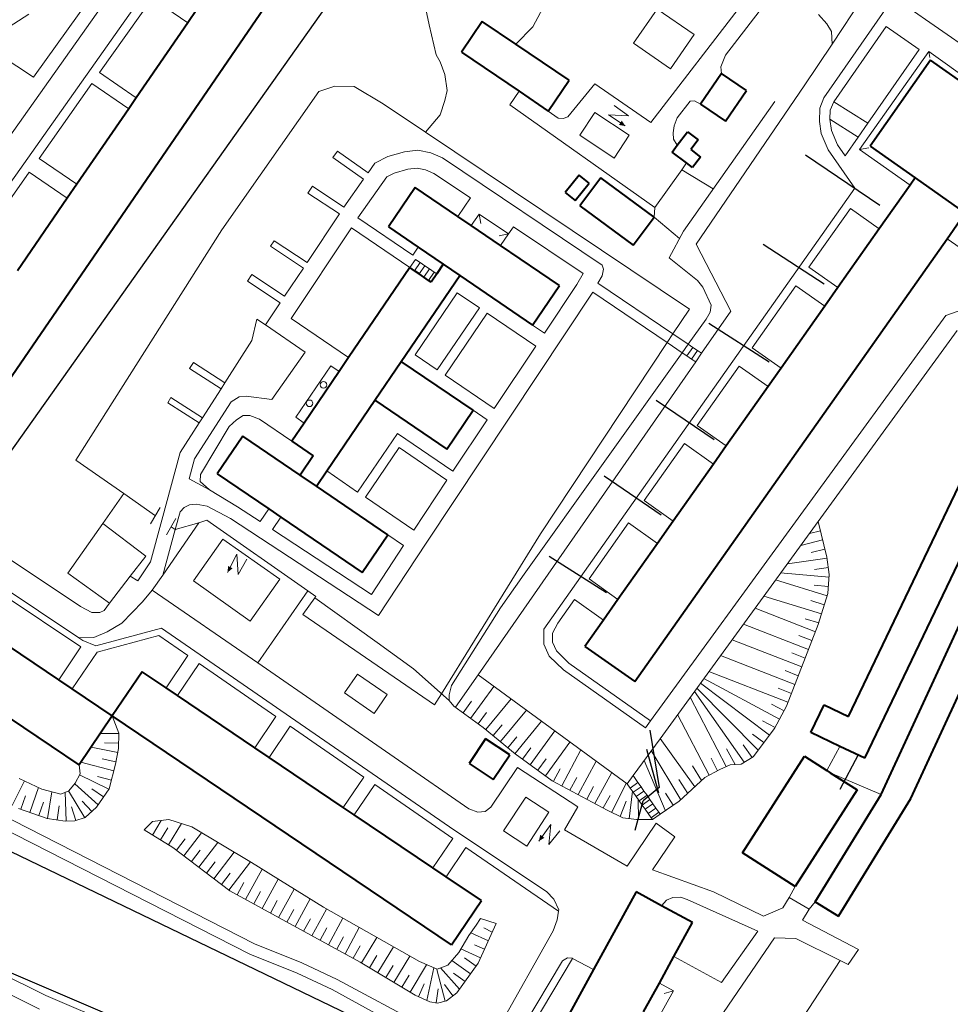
# Model space of a CAD drawing. Extents: x 13 to 4138, y -4831 to -1000.
# Tile 11 of 203: x 1193 to 1390, y -3550 to -3341. Entities that reach past the tile are written whole.
import ezdxf

# ---------------------------------------------------------------- set-up
doc = ezdxf.new("R2010")
doc.units = 0
doc.header["$MEASUREMENT"] = 0
for name, color, linetype in [('11', 7, 'CONTINUOUS'), ('16', 7, 'CONTINUOUS'), ('24', 7, 'CONTINUOUS'), ('25', 7, 'CONTINUOUS'), ('37', 7, 'CONTINUOUS'), ('40', 7, 'CONTINUOUS'), ('6', 7, 'CONTINUOUS'), ('7', 7, 'CONTINUOUS'), ('ЛЕСТНИЦЫ', 6, 'CONTINUOUS'), ('ПЕШЕХОДНЫЕ_ДОРОЖКИ', 3, 'CONTINUOUS'), ('ТРОПЫ', 32, 'CONTINUOUS'), ('ТРОТУАРЫ', 7, 'CONTINUOUS')]:
    doc.layers.add(name, color=color, linetype=linetype)

msp = doc.modelspace()

# ---------------------------------------------------------------- linework, layer by layer
at = {"layer": '11', "color": 253, "linetype": 'Continuous', "lineweight": 0}
for p, q in [((1224.48, -3314.17), (1196.22, -3353.62)), ((1196.22, -3353.62), (1189.18, -3348.97)), ((1256.63, -3356.72), (1260.03, -3355.55)), ((1260.03, -3355.55), (1264.08, -3355.66)), ((1264.08, -3355.66), (1270.25, -3359.27)), ((1236.07, -3385.97), (1256.63, -3356.72)), ((1270.25, -3359.27), (1279.22, -3365.29)), ((1279.22, -3365.29), (1335.07, -3402.73)), ((1332.95, -3387.81), (1327.57, -3383.27)), ((1205.2, -3434.7), (1236.07, -3385.97)), ((1335.07, -3402.73), (1331.58, -3408)), ((1331.58, -3408), (1330.38, -3409.81)), ((1330.38, -3409.81), (1303.57, -3450.31)), ((1215.31, -3441.77), (1205.2, -3434.7)), ((1210.88, -3448.09), (1215.31, -3441.77)), ((1222.03, -3446.47), (1215.31, -3441.77)), ((1223.04, -3444.74), (1221.02, -3448.19)), ((1203.49, -3458.64), (1210.88, -3448.09)), ((1210.88, -3448.09), (1220, -3454.99)), ((1226.37, -3447.07), (1224.35, -3450.52)), ((1231.23, -3447.94), (1226.23, -3449.4)), ((1232.92, -3447.37), (1231.23, -3447.94)), ((1254.32, -3462.34), (1232.92, -3447.37)), ((1226.23, -3449.4), (1225.36, -3448.8)), ((1303.57, -3450.31), (1282.59, -3484.13)), ((1220, -3454.99), (1216.7, -3459.27)), ((1212.33, -3464.97), (1203.49, -3458.64)), ((1216.7, -3459.27), (1212.33, -3464.97)), ((1256.01, -3463.53), (1254.32, -3462.34)), ((1253.25, -3467.36), (1255.78, -3463.86)), ((1255.78, -3463.86), (1256.01, -3463.53)), ((1281.13, -3486.49), (1253.25, -3467.36)), ((1282.59, -3484.13), (1281.13, -3486.49)), ((1364.15, -3500.4), (1366.89, -3495.26)), ((1364.15, -3500.4), (1364.86, -3500.85)), ((1364.86, -3500.85), (1375.65, -3505.45)), ((1356.17, -3527.22), (1357.43, -3524.94)), ((1360.4, -3529.7), (1356.17, -3527.22)), ((1361.67, -3528.14), (1360.4, -3529.7))]:
    msp.add_line(p, q, dxfattribs=at)
for p in [(1226.23, -3449.4), (1364.15, -3500.4)]:
    msp.add_point(p, dxfattribs=at)
at = {"layer": '16', "color": 253, "linetype": 'Continuous', "lineweight": 0}
for p, q in [((1319.16, -3359.63), (1322.15, -3361.86)), ((1311.85, -3365.95), (1315.02, -3361.14)), ((1315.02, -3361.14), (1322.33, -3365.96)), ((1322.15, -3361.86), (1317.9, -3361.63)), ((1317.9, -3361.63), (1321.48, -3363.98)), ((1319.16, -3370.77), (1311.85, -3365.95)), ((1322.33, -3365.96), (1319.16, -3370.77)), ((1230.08, -3460.24), (1236.32, -3451.41)), ((1236.32, -3451.41), (1248.35, -3459.91)), ((1239.25, -3454.62), (1237.32, -3458.44)), ((1239.51, -3458.86), (1239.25, -3454.62)), ((1241.38, -3455.64), (1239.51, -3458.86)), ((1242.11, -3468.75), (1230.08, -3460.24)), ((1248.35, -3459.91), (1242.11, -3468.75)), ((1323.14, -3501.45), (1321.89, -3503.18)), ((1324.17, -3502.92), (1323.14, -3501.45)), ((1321.89, -3503.18), (1322.52, -3504.08)), ((1324.17, -3502.92), (1322.52, -3504.08)), ((1322.52, -3504.08), (1323.16, -3504.98)), ((1324.81, -3503.82), (1323.16, -3504.98)), ((1324.81, -3503.82), (1324.17, -3502.92)), ((1325.44, -3504.71), (1324.81, -3503.82)), ((1295.72, -3513.16), (1300.43, -3506)), ((1300.43, -3506), (1305.31, -3509.21)), ((1323.16, -3504.98), (1323.79, -3505.88)), ((1325.44, -3504.71), (1323.79, -3505.88)), ((1323.79, -3505.88), (1324.42, -3506.78)), ((1326.08, -3505.61), (1324.42, -3506.78)), ((1326.71, -3506.51), (1325.06, -3507.68)), ((1326.08, -3505.61), (1325.44, -3504.71)), ((1326.71, -3506.51), (1326.08, -3505.61)), ((1327.34, -3507.41), (1326.71, -3506.51)), ((1324.42, -3506.78), (1325.06, -3507.68)), ((1325.06, -3507.68), (1325.69, -3508.58)), ((1327.34, -3507.41), (1325.69, -3508.58)), ((1325.69, -3508.58), (1326.32, -3509.47)), ((1327.98, -3508.31), (1326.32, -3509.47)), ((1327.98, -3508.31), (1327.34, -3507.41)), ((1328.61, -3509.21), (1327.98, -3508.31)), ((1305.31, -3509.21), (1300.61, -3516.37)), ((1326.32, -3509.47), (1326.96, -3510.37)), ((1328.61, -3509.21), (1326.96, -3510.37)), ((1326.96, -3510.37), (1327.23, -3510.76)), ((1327.23, -3510.76), (1328.88, -3509.59)), ((1328.61, -3509.21), (1328.88, -3509.59)), ((1305.71, -3511.83), (1303.2, -3515.3)), ((1305.29, -3516.06), (1305.71, -3511.83)), ((1300.61, -3516.37), (1295.72, -3513.16)), ((1307.65, -3513.17), (1305.29, -3516.06))]:
    msp.add_line(p, q, dxfattribs=at)
for points in [[(1321.48, -3363.98), (1320.75, -3362.86), (1320.14, -3363.76)], [(1237.32, -3458.44), (1238.35, -3457.59), (1237.39, -3457.08)], [(1303.2, -3515.3), (1304.35, -3514.62), (1303.49, -3513.96)]]:
    msp.add_solid(points, dxfattribs=at)
at = {"layer": '24', "color": 253, "linetype": 'Continuous', "lineweight": 0}
for p, q in [((1247.33, -3296.75), (1186.58, -3382.71)), ((1227.67, -3314.6), (1189.65, -3368.36)), ((1365.24, -3346.65), (1378.88, -3326.14)), ((1380.66, -3333.36), (1363.49, -3358.03)), ((1221.33, -3336.97), (1210.22, -3352.69)), ((1221.33, -3336.97), (1228.86, -3342.14)), ((1346.57, -3337.68), (1326.86, -3363.26)), ((1323.19, -3346.47), (1328.2, -3339.24)), ((1328.2, -3339.24), (1336.03, -3344.66)), ((1349.82, -3339.78), (1342.69, -3349.03)), ((1407.79, -3357.32), (1380.63, -3338.42)), ((1376.72, -3342.91), (1365.61, -3358.87)), ((1383.71, -3347.78), (1376.72, -3342.91)), ((1336.03, -3344.66), (1331.02, -3351.89)), ((1331.02, -3351.89), (1323.19, -3346.47)), ((1359.36, -3355.48), (1365.24, -3346.65)), ((1372.83, -3363.41), (1383.71, -3347.78)), ((1342.15, -3350.39), (1342.69, -3349.03)), ((1341.73, -3351.46), (1342.15, -3350.39)), ((1341.86, -3352.87), (1341.73, -3351.46)), ((1210.22, -3352.69), (1217.98, -3358.01)), ((1208.6, -3354.99), (1197.4, -3370.83)), ((1208.6, -3354.99), (1216.38, -3360.33)), ((1315.06, -3355.09), (1309.29, -3362.08)), ((1326.86, -3363.26), (1315.06, -3355.09)), ((1336.48, -3388.97), (1359.36, -3355.48)), ((1297.05, -3359.52), (1299, -3356.65)), ((1363.49, -3358.03), (1362.66, -3360.22)), ((1297.05, -3359.52), (1327.74, -3381.25)), ((1335.23, -3358.71), (1332.47, -3362.28)), ((1335.23, -3358.71), (1336.16, -3358.66)), ((1336.16, -3358.66), (1337.41, -3359.37)), ((1362.66, -3360.22), (1362.57, -3363.07)), ((1364.87, -3360.66), (1364.81, -3362.52)), ((1365.61, -3358.87), (1364.87, -3360.66)), ((1372.83, -3363.41), (1365.61, -3358.87)), ((1307.28, -3362.31), (1305.15, -3360.82)), ((1308.36, -3362.39), (1307.28, -3362.31)), ((1309.29, -3362.08), (1308.36, -3362.39)), ((1331.81, -3363.95), (1332.47, -3362.28)), ((1370.77, -3366.37), (1364.81, -3362.52)), ((1364.81, -3362.52), (1365.1, -3364.94)), ((1331.61, -3365.44), (1331.81, -3363.95)), ((1362.57, -3363.07), (1362.93, -3365.54)), ((1370.77, -3366.37), (1372.83, -3363.41)), ((1331.68, -3366.79), (1331.61, -3365.44)), ((1332.47, -3368.07), (1331.68, -3366.79)), ((1362.93, -3365.54), (1364.4, -3369.03)), ((1365.1, -3364.94), (1366.37, -3367.95)), ((1368.02, -3370.32), (1370.77, -3366.37)), ((1364.4, -3369.03), (1370.05, -3377.12)), ((1366.37, -3367.95), (1368.02, -3370.32)), ((1197.4, -3370.83), (1205.41, -3376.32)), ((1259.59, -3370.63), (1260.54, -3369.29)), ((1259.59, -3370.63), (1266.09, -3375.22)), ((1260.54, -3369.29), (1267.04, -3373.87)), ((1268.46, -3371.86), (1271.21, -3370.46)), ((1271.21, -3370.46), (1274.74, -3369.45)), ((1274.74, -3369.45), (1277.54, -3369.11)), ((1277.54, -3369.11), (1280.29, -3369.64)), ((1280.29, -3369.64), (1282.8, -3370.75)), ((1282.8, -3370.75), (1316.58, -3393.41)), ((1267.04, -3373.87), (1268.46, -3371.86)), ((1272.59, -3373.95), (1275.48, -3373.12)), ((1275.48, -3373.12), (1277.41, -3372.89)), ((1277.41, -3372.89), (1279.17, -3373.23)), ((1279.17, -3373.23), (1280.99, -3374.03)), ((1333.42, -3373.24), (1334.43, -3371.81)), ((1195.33, -3373.76), (1188.21, -3383.84)), ((1195.33, -3373.76), (1203.38, -3379.28)), ((1261.9, -3381.15), (1266.09, -3375.22)), ((1264.89, -3383.41), (1270.98, -3374.77)), ((1270.98, -3374.77), (1272.59, -3373.95)), ((1280.99, -3374.03), (1288.7, -3379.2)), ((1327.74, -3381.25), (1333.42, -3373.24)), ((1254.32, -3378.18), (1255.28, -3376.74)), ((1255.28, -3376.74), (1261.9, -3381.15)), ((1370.05, -3377.12), (1304.23, -3470.44)), ((1254.32, -3378.18), (1260.96, -3382.6)), ((1288.7, -3379.2), (1286.03, -3383.13)), ((1360.34, -3393.88), (1369.12, -3381.43)), ((1369.12, -3381.43), (1375.24, -3385.74)), ((1254.12, -3392.87), (1260.96, -3382.6)), ((1264.89, -3383.41), (1276.52, -3391.32)), ((1250.73, -3404.71), (1263.5, -3385.52)), ((1263.5, -3385.52), (1275.88, -3393.95)), ((1297.8, -3385.31), (1296.76, -3386.84)), ((1297.8, -3385.31), (1312.55, -3395.21)), ((1246.41, -3389.42), (1247.19, -3388.26)), ((1246.41, -3389.42), (1253.35, -3394.04)), ((1247.19, -3388.26), (1254.12, -3392.87)), ((1276.52, -3391.32), (1277.66, -3389.64)), ((1343.81, -3403.14), (1336.48, -3388.97)), ((1404.8, -3398.57), (1389.6, -3387.84)), ((1249.38, -3400), (1253.35, -3394.04)), ((1316.58, -3393.41), (1316.9, -3394.31)), ((1360.34, -3393.88), (1366.46, -3398.19)), ((1242.44, -3395.39), (1241.49, -3396.83)), ((1249.38, -3400), (1242.44, -3395.39)), ((1312.55, -3395.21), (1311.22, -3397.5)), ((1316.61, -3395.66), (1315.7, -3397.23)), ((1316.9, -3394.31), (1316.61, -3395.66)), ((1241.49, -3396.83), (1248.42, -3401.44)), ((1311.22, -3397.5), (1304.37, -3407.81)), ((1315.7, -3397.23), (1331.58, -3408)), ((1348.33, -3410.9), (1357.58, -3397.79)), ((1357.58, -3397.79), (1363.7, -3402.11)), ((1285.92, -3399.29), (1277, -3412.4)), ((1314.62, -3399.12), (1279.36, -3452.26)), ((1290.59, -3402.47), (1285.92, -3399.29)), ((1314.62, -3399.12), (1330.38, -3409.81)), ((1389.3, -3404.07), (1404.8, -3398.57)), ((1245.33, -3406.08), (1248.42, -3401.44)), ((1290.59, -3402.47), (1281.67, -3415.58)), ((1292.28, -3403.62), (1283.36, -3416.73)), ((1302.53, -3410.59), (1292.28, -3403.62)), ((1326.84, -3489.86), (1389.3, -3404.07)), ((1337.59, -3412.09), (1343.81, -3403.14)), ((1242.46, -3409.38), (1243.53, -3404.83)), ((1243.53, -3404.83), (1245.33, -3406.08)), ((1245.33, -3406.08), (1253.7, -3411.87)), ((1250.73, -3404.71), (1262.91, -3413)), ((1304.37, -3407.81), (1301.87, -3406.11)), ((1331.58, -3408), (1334.77, -3410.17)), ((1362.28, -3447.69), (1391.7, -3407.28)), ((1236.73, -3418.32), (1242.46, -3409.38)), ((1302.53, -3410.59), (1293.76, -3423.8)), ((1330.38, -3409.81), (1333.55, -3411.97)), ((1253.7, -3411.87), (1246.65, -3421.86)), ((1281.67, -3415.58), (1277, -3412.4)), ((1348.33, -3410.9), (1354.45, -3415.21)), ((1230.07, -3414.06), (1229.25, -3415.33)), ((1230.07, -3414.06), (1236.73, -3418.32)), ((1290.31, -3480.13), (1336.39, -3413.87)), ((1336.72, -3427.36), (1345.58, -3414.8)), ((1345.58, -3414.8), (1351.7, -3419.12)), ((1229.25, -3415.33), (1235.92, -3419.6)), ((1293.76, -3423.8), (1283.36, -3416.73)), ((1235.92, -3419.6), (1236.73, -3418.32)), ((1231.99, -3425.73), (1235.92, -3419.6)), ((1241.21, -3421.14), (1239.78, -3421.32)), ((1246.65, -3421.86), (1241.21, -3421.14)), ((1225.32, -3421.46), (1224.63, -3422.55)), ((1224.63, -3422.55), (1231.29, -3426.82)), ((1225.32, -3421.46), (1231.99, -3425.73)), ((1230.33, -3434.4), (1238.03, -3422.37)), ((1239.78, -3421.32), (1238.03, -3422.37)), ((1240.61, -3425.28), (1239.16, -3426.14)), ((1241.99, -3425.28), (1240.61, -3425.28)), ((1244.05, -3426.04), (1241.99, -3425.28)), ((1292.22, -3426.14), (1289.3, -3424.15)), ((1227.3, -3433.05), (1231.29, -3426.82)), ((1231.29, -3426.82), (1231.99, -3425.73)), ((1239.16, -3426.14), (1237.64, -3427.59)), ((1244.05, -3426.04), (1250.88, -3430.69)), ((1292.22, -3426.14), (1284.98, -3437.04)), ((1336.72, -3427.36), (1342.84, -3431.68)), ((1237.64, -3427.59), (1231.56, -3437.72)), ((1273.26, -3429.06), (1264.83, -3441.44)), ((1284.98, -3437.04), (1273.26, -3429.06)), ((1325.5, -3443.26), (1334.01, -3431.2)), ((1334.01, -3431.2), (1340.13, -3435.52)), ((1223.38, -3447.41), (1227.3, -3433.05)), ((1273.62, -3432.05), (1266.48, -3442.56)), ((1283.73, -3438.93), (1273.62, -3432.05)), ((1229.17, -3438.66), (1230.33, -3434.4)), ((1231.56, -3437.72), (1231.47, -3439.23)), ((1264.83, -3441.44), (1258.29, -3436.99)), ((1233.51, -3440.97), (1229.17, -3438.66)), ((1233.51, -3440.97), (1231.47, -3439.23)), ((1283.73, -3438.93), (1276.7, -3449.52)), ((1206.17, -3465.68), (1169.59, -3441.24)), ((1239.43, -3444.57), (1233.51, -3440.97)), ((1230.66, -3443.98), (1229.26, -3444.12)), ((1232.98, -3444.41), (1230.66, -3443.98)), ((1276.7, -3449.52), (1266.48, -3442.56)), ((1325.5, -3443.26), (1331.63, -3447.58)), ((1205.8, -3472.29), (1166.4, -3445.98)), ((1226.23, -3449.4), (1227.27, -3445.61)), ((1228.1, -3444.7), (1227.27, -3445.61)), ((1229.26, -3444.12), (1228.1, -3444.7)), ((1237.95, -3447.06), (1232.98, -3444.41)), ((1244.22, -3447.71), (1239.43, -3444.57)), ((1244.22, -3447.71), (1246.04, -3445.03)), ((1220.97, -3456.22), (1223.38, -3447.41)), ((1231.23, -3447.94), (1223.6, -3459)), ((1269.27, -3467.6), (1237.95, -3447.06)), ((1246.81, -3449.4), (1248.6, -3446.77)), ((1313.81, -3459.84), (1322.17, -3447.99)), ((1322.17, -3447.99), (1328.3, -3452.3)), ((1328.83, -3493.64), (1362.28, -3447.69)), ((1223.6, -3459), (1226.23, -3449.4)), ((1267.74, -3463.13), (1246.81, -3449.4)), ((1279.36, -3452.26), (1269.27, -3467.6)), ((1274.55, -3452.78), (1271.22, -3450.51)), ((1274.55, -3452.78), (1267.74, -3463.13)), ((1218.29, -3460.24), (1220.97, -3456.22)), ((1216.7, -3459.27), (1218.29, -3460.24)), ((1223.6, -3459), (1221.37, -3462.24)), ((1313.81, -3459.84), (1319.93, -3464.16)), ((1219.27, -3464.66), (1221.37, -3462.24)), ((1243.68, -3477.62), (1221.37, -3462.24)), ((1254.32, -3462.34), (1243.68, -3477.62)), ((1206.25, -3474.22), (1189.78, -3463.22)), ((1214.91, -3469.17), (1219.27, -3464.66)), ((1307.19, -3469.22), (1310.73, -3464.21)), ((1310.73, -3464.21), (1316.86, -3468.53)), ((1208.54, -3466.95), (1206.17, -3465.68)), ((1210.27, -3466.95), (1208.54, -3466.95)), ((1211.17, -3466.48), (1210.27, -3466.95)), ((1212.33, -3464.97), (1211.17, -3466.48)), ((1209.01, -3472.19), (1211.8, -3471.02)), ((1223.35, -3470.26), (1209.45, -3473.96)), ((1211.8, -3471.02), (1214.91, -3469.17)), ((1285.22, -3512.91), (1223.35, -3470.26)), ((1304.23, -3470.44), (1304.23, -3473.64)), ((1307.19, -3469.22), (1306.07, -3471.32)), ((1205.8, -3472.29), (1209.01, -3472.19)), ((1206.66, -3472.86), (1205.8, -3472.29)), ((1209.45, -3473.96), (1206.66, -3472.86)), ((1222.74, -3471.83), (1209.67, -3475.31)), ((1228.88, -3476.06), (1222.74, -3471.83)), ((1306.07, -3471.32), (1306.07, -3473.24)), ((1206.25, -3474.22), (1201.57, -3481.16)), ((1209.67, -3475.31), (1204.42, -3483.08)), ((1304.23, -3473.64), (1305.37, -3476.16)), ((1306.07, -3473.24), (1306.9, -3475.08)), ((1306.9, -3475.08), (1309.56, -3477.65)), ((1228.88, -3476.06), (1224.28, -3482.89)), ((1305.37, -3476.16), (1308.38, -3479.07)), ((1231.26, -3477.7), (1226.67, -3484.51)), ((1247.54, -3488.92), (1231.26, -3477.7)), ((1288.4, -3508.46), (1243.68, -3477.62)), ((1308.38, -3479.07), (1325.76, -3491.34)), ((1309.56, -3477.65), (1326.84, -3489.86)), ((1262.04, -3483.94), (1264.8, -3479.95)), ((1264.8, -3479.95), (1271.07, -3484.3)), ((1321.89, -3503.18), (1290.31, -3480.13)), ((1268.31, -3488.28), (1262.04, -3483.94)), ((1271.07, -3484.3), (1268.31, -3488.28)), ((1247.54, -3488.92), (1243.06, -3495.56)), ((1325.76, -3491.34), (1326.84, -3489.86)), ((1250.58, -3491.02), (1246.12, -3497.62)), ((1266.14, -3501.75), (1250.58, -3491.02)), ((1328.83, -3493.64), (1323.14, -3501.45)), ((1298.67, -3499.71), (1293.01, -3508.13)), ((1311.44, -3508.08), (1298.67, -3499.71)), ((1266.14, -3501.75), (1261.79, -3508.19)), ((1268.44, -3503.33), (1264.11, -3509.75)), ((1284.97, -3514.73), (1268.44, -3503.33)), ((1182.48, -3506.18), (1242.98, -3537.05)), ((1181.39, -3508.32), (1241.98, -3539.25)), ((1290.27, -3509.19), (1288.4, -3508.46)), ((1293.01, -3508.13), (1291.84, -3509.05)), ((1311.44, -3508.08), (1308.62, -3512.94)), ((1291.84, -3509.05), (1290.27, -3509.19)), ((1328.01, -3511.5), (1321.9, -3520.64)), ((1331.98, -3514.4), (1328.01, -3511.5)), ((1284.97, -3514.73), (1280.76, -3520.98)), ((1285.22, -3512.91), (1304.82, -3526)), ((1321.9, -3520.64), (1308.62, -3512.94)), ((1327.26, -3521.39), (1331.98, -3514.4)), ((1287.75, -3516.65), (1283.56, -3522.87)), ((1307.34, -3530.16), (1287.75, -3516.65)), ((1340.12, -3526.01), (1327.26, -3521.39)), ((1153.94, -3525.64), (1198.8, -3547.96)), ((1304.82, -3526), (1306.36, -3527.62)), ((1330.21, -3527.81), (1331.52, -3527.27)), ((1331.52, -3527.27), (1333.14, -3527.19)), ((1333.14, -3527.19), (1334.61, -3527.67)), ((1350.75, -3531.17), (1340.12, -3526.01)), ((1356.17, -3527.22), (1354.8, -3529.45)), ((1306.36, -3527.62), (1307.39, -3529.84)), ((1329.17, -3528.99), (1330.21, -3527.81)), ((1334.61, -3527.67), (1349.55, -3534.34)), ((1354.8, -3529.45), (1350.75, -3531.17)), ((1307.34, -3530.16), (1307.05, -3531.98)), ((1307.39, -3529.84), (1307.34, -3530.16)), ((1360.4, -3529.7), (1358.96, -3532.01)), ((1307.05, -3531.98), (1306.19, -3534.29)), ((1358.96, -3532.01), (1370.86, -3538.22)), ((1306.19, -3534.29), (1293.69, -3556.52)), ((1349.55, -3534.34), (1341.83, -3545.24)), ((1242.98, -3537.05), (1253.01, -3541.05)), ((1353.09, -3535.81), (1338.49, -3557.04)), ((1357.61, -3535.91), (1353.09, -3535.81)), ((1366.95, -3540.56), (1357.61, -3535.91)), ((1241.98, -3539.25), (1252.05, -3543.27)), ((1341.83, -3545.24), (1331.77, -3539.75)), ((1370.86, -3538.22), (1368.65, -3541.4)), ((1253.01, -3541.05), (1260.53, -3544.56)), ((1298.64, -3556.57), (1308.19, -3540.65)), ((1300.07, -3557.27), (1310.34, -3540.15)), ((1308.19, -3540.65), (1309.27, -3540.03)), ((1309.27, -3540.03), (1310.27, -3540.11)), ((1310.27, -3540.11), (1310.34, -3540.15)), ((1310.34, -3540.15), (1314.77, -3542.49)), ((1368.65, -3541.4), (1366.95, -3540.56)), ((1252.05, -3543.27), (1259.45, -3546.71)), ((1183.97, -3544.14), (1197.46, -3550.85)), ((1260.53, -3544.56), (1288.43, -3559.56)), ((1198.8, -3547.96), (1235.52, -3563.63)), ((1259.45, -3546.71), (1289.33, -3563.05))]:
    msp.add_line(p, q, dxfattribs=at)
at = {"layer": '25', "color": 253, "linetype": 'Continuous', "lineweight": 0}
for p, q in [((1334.77, -3410.17), (1333.55, -3411.97)), ((1335.76, -3410.84), (1334.77, -3410.17)), ((1334.54, -3412.64), (1333.55, -3411.97)), ((1335.76, -3410.84), (1334.54, -3412.64)), ((1335.53, -3413.31), (1334.54, -3412.64)), ((1336.75, -3411.52), (1335.53, -3413.31)), ((1336.75, -3411.52), (1335.76, -3410.84)), ((1336.39, -3413.87), (1337.59, -3412.09)), ((1337.59, -3412.09), (1336.75, -3411.52)), ((1336.39, -3413.87), (1335.53, -3413.31))]:
    msp.add_line(p, q, dxfattribs=at)
at = {"layer": '37', "color": 253, "linetype": 'Continuous', "lineweight": 0}
for p, q in [((1195.23, -3340.3), (1188.84, -3344.38)), ((1333.8, -3386.23), (1353.12, -3358.82)), ((1330.79, -3391.85), (1333.8, -3386.23)), ((1336.76, -3396.71), (1330.79, -3391.85)), ((1337.87, -3398.11), (1336.76, -3396.71)), ((1339.64, -3401.87), (1337.87, -3398.11)), ((1339.42, -3403.41), (1339.64, -3401.87)), ((1338.61, -3404.89), (1339.42, -3403.41)), ((1334.77, -3410.17), (1338.61, -3404.89)), ((1300.06, -3458.83), (1333.55, -3411.97)), ((1362.28, -3447.69), (1364.16, -3455.21)), ((1360.45, -3450.22), (1362.77, -3449.63)), ((1358.61, -3452.74), (1363.25, -3451.57)), ((1360.83, -3454.24), (1363.74, -3453.51)), ((1355.79, -3456.61), (1364.2, -3455.46)), ((1364.16, -3455.21), (1364.67, -3458.9)), ((1354.37, -3458.57), (1364.62, -3459.43)), ((1361.5, -3457.85), (1364.47, -3457.44)), ((1295.05, -3465.97), (1300.06, -3458.83)), ((1353.3, -3460.04), (1364.19, -3463.39)), ((1364.67, -3458.9), (1364.33, -3462.93)), ((1361.47, -3461.17), (1364.46, -3461.42)), ((1268.99, -3473.25), (1255.78, -3463.86)), ((1350.81, -3463.46), (1363.01, -3467.22)), ((1360.73, -3464.42), (1363.6, -3465.3)), ((1364.33, -3462.93), (1362.32, -3469.47)), ((1284.72, -3482.4), (1295.05, -3465.97)), ((1348.94, -3466.03), (1361.72, -3471)), ((1359.56, -3468.24), (1362.42, -3469.13)), ((1346.5, -3469.37), (1360.27, -3474.73)), ((1362.32, -3469.47), (1355.6, -3486.75)), ((1344.07, -3472.72), (1358.82, -3478.45)), ((1358.2, -3471.78), (1361, -3472.86)), ((1276.67, -3478.85), (1268.99, -3473.25)), ((1341.63, -3476.06), (1357.37, -3482.18)), ((1356.75, -3475.5), (1359.55, -3476.59)), ((1284.21, -3485.57), (1276.67, -3478.85)), ((1339.19, -3479.41), (1355.92, -3485.91)), ((1355.3, -3479.23), (1358.1, -3480.32)), ((1290.31, -3480.13), (1285.52, -3486.98)), ((1338.12, -3480.89), (1354.13, -3489.48)), ((1284.21, -3484.39), (1284.72, -3482.4)), ((1293.67, -3482.58), (1288.75, -3489.33)), ((1336.13, -3483.62), (1346.64, -3498.63)), ((1336.64, -3482.92), (1349.62, -3496.06)), ((1337.39, -3481.88), (1352.02, -3492.86)), ((1353.85, -3482.96), (1356.65, -3484.05)), ((1284.21, -3485.57), (1284.21, -3484.39)), ((1285.21, -3486.75), (1284.21, -3485.57)), ((1288.9, -3485.73), (1287.14, -3488.15)), ((1297.3, -3485.23), (1291.96, -3491.72)), ((1335.21, -3484.88), (1342.84, -3499.55)), ((1291.43, -3491.28), (1285.21, -3486.75)), ((1300.54, -3487.6), (1295.05, -3494.26)), ((1352.43, -3486.3), (1355.08, -3487.72)), ((1355.6, -3486.75), (1353.08, -3491.45)), ((1212.9, -3488.8), (1214.26, -3492.47)), ((1292.13, -3488.09), (1290.37, -3490.51)), ((1332.54, -3488.55), (1339.26, -3501.35)), ((1350.54, -3489.83), (1353.19, -3491.24)), ((1298.15, -3496.82), (1291.43, -3491.28)), ((1295.41, -3490.68), (1293.5, -3492.99)), ((1303.78, -3489.96), (1298.13, -3496.81)), ((1306.55, -3491.99), (1301.38, -3499.15)), ((1353.08, -3491.45), (1348.54, -3497.49)), ((1210.38, -3492.53), (1214.26, -3492.55)), ((1214.26, -3492.47), (1214.24, -3495.68)), ((1298.5, -3493.22), (1296.59, -3495.54)), ((1328.86, -3493.6), (1336.17, -3503.84)), ((1348.42, -3492.66), (1350.82, -3494.46)), ((1208.44, -3495.41), (1214.07, -3496.53)), ((1211.25, -3494.54), (1214.25, -3494.55)), ((1214.24, -3495.68), (1213.57, -3499.03)), ((1301.51, -3495.55), (1299.75, -3497.98)), ((1309.78, -3494.34), (1304.62, -3501.49)), ((1312.07, -3496.01), (1308.02, -3503.58)), ((1342.92, -3495.76), (1344.75, -3499.09)), ((1346.42, -3494.94), (1348.36, -3497.6)), ((1210.74, -3497.91), (1213.68, -3498.5)), ((1306.04, -3502.53), (1298.15, -3496.82)), ((1304.75, -3497.89), (1303, -3500.32)), ((1326.99, -3496.17), (1333.25, -3506.57)), ((1339.64, -3497.76), (1341.03, -3500.41)), ((1348.54, -3497.49), (1346.02, -3499)), ((1206.08, -3501.06), (1205.88, -3499.2)), ((1206.26, -3498.64), (1213.21, -3500.44)), ((1213.57, -3499.03), (1212.23, -3504.23)), ((1307.67, -3499.99), (1306.26, -3502.64)), ((1315.33, -3498.4), (1311.54, -3505.47)), ((1325.47, -3498.26), (1329.92, -3508.77)), ((1335.74, -3499.36), (1337.63, -3502.47)), ((1341.49, -3500.18), (1338.3, -3501.85)), ((1343.67, -3499.17), (1341.49, -3500.18)), ((1346.02, -3499), (1343.67, -3499.17)), ((1193.21, -3502.09), (1197.98, -3504.3)), ((1205.05, -3503.02), (1206.08, -3501.06)), ((1205.97, -3501.28), (1212.18, -3504.3)), ((1209.8, -3501.62), (1212.71, -3502.38)), ((1311.2, -3501.88), (1309.78, -3504.53)), ((1318.6, -3500.78), (1315.07, -3507.36)), ((1332.79, -3502.24), (1334.71, -3505.21)), ((1338.3, -3501.85), (1332.92, -3506.89)), ((1194.3, -3502.59), (1191.74, -3507.74)), ((1197.29, -3503.98), (1195.44, -3509.23)), ((1197.98, -3504.3), (1201.98, -3505.4)), ((1203.69, -3504.64), (1205.05, -3503.02)), ((1204.97, -3503.18), (1209.93, -3507.61)), ((1208.58, -3504.26), (1211.05, -3505.95)), ((1212.23, -3504.23), (1209.57, -3508.13)), ((1317.63, -3508.73), (1306.04, -3502.53)), ((1314.72, -3503.77), (1313.31, -3506.41)), ((1321.7, -3503.04), (1318.61, -3509.22)), ((1194.55, -3505.74), (1193.55, -3508.57)), ((1200.1, -3504.88), (1199.22, -3510.53)), ((1201.98, -3505.4), (1203.69, -3504.64)), ((1202.92, -3504.98), (1203.17, -3511.1)), ((1203.64, -3504.69), (1207.08, -3510.37)), ((1318.25, -3505.66), (1316.83, -3508.3)), ((1323, -3504.76), (1322.32, -3510.57)), ((1324.21, -3506.48), (1324.3, -3510.65)), ((1330.02, -3505.17), (1331.61, -3507.71)), ((1199.09, -3510.51), (1193.04, -3508.38)), ((1198.32, -3507.06), (1197.33, -3509.89)), ((1201.66, -3507.87), (1201.2, -3510.84)), ((1204.28, -3508.09), (1205.16, -3510.96)), ((1206.53, -3506.86), (1208.57, -3509.06)), ((1209.57, -3508.13), (1207.18, -3510.34)), ((1321.69, -3506.89), (1320.4, -3510.11)), ((1332.92, -3506.89), (1328.88, -3509.59)), ((1202.92, -3511.11), (1199.09, -3510.51)), ((1207.18, -3510.34), (1204.97, -3511.02)), ((1320.99, -3510.41), (1317.63, -3508.73)), ((1323.85, -3510.75), (1320.99, -3510.41)), ((1327.23, -3510.76), (1323.85, -3510.75)), ((1204.97, -3511.02), (1202.92, -3511.11)), ((1219.62, -3512.95), (1221.41, -3511.16)), ((1223.25, -3510.95), (1221.4, -3514.02)), ((1221.41, -3511.16), (1224.86, -3510.77)), ((1224.66, -3512.48), (1223.11, -3515.05)), ((1227.52, -3511.61), (1224.82, -3516.09)), ((1224.86, -3510.77), (1229.72, -3512.31)), ((1229.72, -3512.31), (1242.38, -3519.84)), ((1225.75, -3516.65), (1219.62, -3512.95)), ((1228.3, -3514.82), (1226.48, -3517.2)), ((1231.8, -3513.54), (1228.07, -3518.42)), ((1237.77, -3525.84), (1225.75, -3516.65)), ((1235.26, -3515.6), (1231.24, -3520.85)), ((1231.48, -3517.25), (1229.65, -3519.63)), ((1238.72, -3517.66), (1234.42, -3523.28)), ((1234.65, -3519.68), (1232.83, -3522.06)), ((1242.18, -3519.72), (1237.6, -3525.71)), ((1242.38, -3519.84), (1257.59, -3529.29)), ((1237.83, -3522.11), (1236.01, -3524.49)), ((1244.6, -3521.22), (1241.09, -3527.65)), ((1240.77, -3524.06), (1239.33, -3526.7)), ((1248, -3523.34), (1244.6, -3529.57)), ((1265.39, -3540.91), (1237.77, -3525.84)), ((1244.28, -3525.98), (1242.85, -3528.61)), ((1251.41, -3525.45), (1248.11, -3531.49)), ((1247.79, -3527.89), (1246.36, -3530.53)), ((1254.81, -3527.56), (1251.62, -3533.4)), ((1257.59, -3529.29), (1277.92, -3540.78)), ((1251.31, -3529.81), (1249.87, -3532.44)), ((1258.21, -3529.68), (1255.13, -3535.32)), ((1254.82, -3531.73), (1253.38, -3534.36)), ((1258.33, -3533.64), (1256.89, -3536.28)), ((1261.71, -3531.62), (1258.65, -3537.23)), ((1265.19, -3533.59), (1262.16, -3539.15)), ((1288.4, -3535.29), (1289.94, -3533.12)), ((1289.94, -3533.12), (1290.83, -3531.72)), ((1294.16, -3532.74), (1290.32, -3541.17)), ((1290.83, -3531.72), (1294.16, -3532.74)), ((1261.84, -3535.56), (1260.4, -3538.19)), ((1268.91, -3535.69), (1265.66, -3541.08)), ((1286.23, -3538.87), (1288.4, -3535.29)), ((1288.82, -3534.71), (1292.5, -3536.38)), ((1291.54, -3533.68), (1293.33, -3534.56)), ((1265.35, -3537.47), (1263.91, -3540.11)), ((1272.4, -3537.66), (1269.09, -3543.14)), ((1289.54, -3537.24), (1291.67, -3538.2)), ((1268.92, -3539.54), (1267.37, -3542.11)), ((1275.88, -3539.63), (1272.51, -3545.21)), ((1283.93, -3541.55), (1286.23, -3538.87)), ((1286.68, -3538.13), (1290.84, -3540.02)), ((1277.02, -3547.94), (1265.39, -3540.91)), ((1272.35, -3541.61), (1270.8, -3544.18)), ((1279.44, -3541.47), (1275.93, -3547.28)), ((1277.92, -3540.78), (1281.63, -3542.44)), ((1281.63, -3542.44), (1283.93, -3541.55)), ((1284.77, -3540.57), (1288.73, -3543.4)), ((1290.32, -3541.17), (1285.85, -3547.43)), ((1287.45, -3540.02), (1289.89, -3541.77)), ((1275.77, -3543.68), (1274.22, -3546.24)), ((1280.94, -3542.14), (1279.51, -3549.07)), ((1281.58, -3542.46), (1283.37, -3549.16)), ((1282.35, -3542.16), (1286.4, -3546.65)), ((1285.12, -3543.28), (1287.56, -3545.02)), ((1278.93, -3545.51), (1277.69, -3548.24)), ((1283.19, -3545.68), (1285.01, -3548.06)), ((1280.09, -3549.34), (1277.02, -3547.94)), ((1281.89, -3546.58), (1281.43, -3549.55)), ((1285.85, -3547.43), (1283.67, -3549.09)), ((1281.75, -3549.6), (1280.09, -3549.34)), ((1283.67, -3549.09), (1281.75, -3549.6))]:
    msp.add_line(p, q, dxfattribs=at)
at = {"layer": '40', "color": 253, "linetype": 'Continuous', "lineweight": 0}
for p, q in [((1278.28, -3334.59), (1279.94, -3342.6)), ((1306.76, -3333.79), (1301.94, -3342.97)), ((1362.39, -3340.36), (1364.13, -3342.39)), ((1279.94, -3342.6), (1281.45, -3348.94)), ((1301.94, -3342.97), (1298.35, -3346.67)), ((1364.13, -3342.39), (1365.15, -3343.99)), ((1365.15, -3343.99), (1365.24, -3346.65)), ((1281.45, -3348.94), (1282.28, -3350.44)), ((1282.28, -3350.44), (1283.29, -3353.11)), ((1283.29, -3353.11), (1283.79, -3356.45)), ((1283.79, -3356.45), (1283.29, -3358.62)), ((1283.29, -3358.62), (1282.28, -3361.62)), ((1282.28, -3361.62), (1279.22, -3365.29)), ((1333.42, -3373.24), (1340.09, -3377.31)), ((1327.57, -3383.27), (1327.74, -3381.25)), ((1358.06, -3554.2), (1366.95, -3540.56))]:
    msp.add_line(p, q, dxfattribs=at)
at = {"layer": '6', "color": 253, "linetype": 'Continuous', "lineweight": 40}
for p, q in [((1181.42, -3431.73), (1271.32, -3300.7)), ((1230.78, -3339.34), (1228.86, -3342.14)), ((1291.22, -3341.84), (1286.79, -3348.38)), ((1298.35, -3346.67), (1291.22, -3341.84)), ((1228.86, -3342.14), (1217.98, -3358.01)), ((1309.59, -3354.27), (1298.35, -3346.67)), ((1286.79, -3348.38), (1299, -3356.65)), ((1386.11, -3350.08), (1373.3, -3368.24)), ((1402.95, -3361.95), (1386.11, -3350.08)), ((1305.15, -3360.82), (1309.59, -3354.27)), ((1341.86, -3352.87), (1337.41, -3359.37)), ((1347.14, -3356.48), (1341.86, -3352.87)), ((1342.69, -3362.99), (1347.14, -3356.48)), ((1217.98, -3358.01), (1216.38, -3360.33)), ((1299, -3356.65), (1305.15, -3360.82)), ((1216.38, -3360.33), (1205.41, -3376.32)), ((1337.41, -3359.37), (1342.69, -3362.99)), ((1332.47, -3368.07), (1334.67, -3365.2)), ((1334.67, -3365.2), (1336.92, -3366.92)), ((1336.92, -3366.92), (1335.34, -3368.99)), ((1331.39, -3369.49), (1332.47, -3368.07)), ((1335.34, -3368.99), (1337.42, -3370.58)), ((1373.3, -3368.24), (1382.84, -3374.97)), ((1334.43, -3371.81), (1331.39, -3369.49)), ((1337.42, -3370.58), (1335.73, -3372.8)), ((1335.73, -3372.8), (1334.43, -3371.81)), ((1311.72, -3374.39), (1308.75, -3378.04)), ((1313.83, -3376.11), (1311.72, -3374.39)), ((1316.28, -3374.94), (1311.89, -3380.9)), ((1327.57, -3383.27), (1316.28, -3374.94)), ((1382.84, -3374.97), (1381.75, -3376.52)), ((1382.84, -3374.97), (1393.42, -3382.43)), ((1205.41, -3376.32), (1203.38, -3379.28)), ((1277.02, -3377.01), (1271.35, -3385.34)), ((1286.03, -3383.13), (1277.02, -3377.01)), ((1310.86, -3379.76), (1313.83, -3376.11)), ((1381.75, -3376.52), (1375.24, -3385.74)), ((1203.38, -3379.28), (1192.86, -3394.61)), ((1308.75, -3378.04), (1310.86, -3379.76)), ((1311.89, -3380.9), (1323.18, -3389.23)), ((1288.88, -3385.07), (1286.03, -3383.13)), ((1323.18, -3389.23), (1327.57, -3383.27)), ((1271.35, -3385.34), (1277.66, -3389.64)), ((1295.09, -3389.3), (1288.88, -3385.07)), ((1389.6, -3387.84), (1392.32, -3383.98)), ((1375.24, -3385.74), (1366.46, -3398.19)), ((1277.66, -3389.64), (1282.96, -3393.25)), ((1307.54, -3397.77), (1295.09, -3389.3)), ((1323.48, -3481.56), (1389.6, -3387.84)), ((1275.88, -3393.95), (1262.91, -3413)), ((1276.87, -3394.62), (1275.88, -3393.95)), ((1282.96, -3393.25), (1281.58, -3395.28)), ((1282.96, -3393.25), (1286.44, -3395.61)), ((1274.08, -3413.79), (1286.44, -3395.61)), ((1277.87, -3395.3), (1276.87, -3394.62)), ((1278.86, -3395.97), (1277.87, -3395.3)), ((1279.85, -3396.65), (1278.86, -3395.97)), ((1281.58, -3395.28), (1280.4, -3397.02)), ((1286.44, -3395.61), (1301.87, -3406.11)), ((1280.4, -3397.02), (1279.85, -3396.65)), ((1301.87, -3406.11), (1307.54, -3397.77)), ((1366.46, -3398.19), (1363.7, -3402.11)), ((1363.7, -3402.11), (1354.45, -3415.21)), ((1368.72, -3488.91), (1407.78, -3407.4)), ((1372.15, -3497.78), (1414.02, -3410.39)), ((1375.65, -3505.45), (1419.37, -3410.61)), ((1262.91, -3413), (1260.9, -3415.96)), ((1268.5, -3421.99), (1274.08, -3413.79)), ((1289.3, -3424.15), (1274.08, -3413.79)), ((1381.93, -3506.28), (1424.87, -3413.14)), ((1260.9, -3415.96), (1253.5, -3426.84)), ((1354.45, -3415.21), (1351.7, -3419.12)), ((1351.7, -3419.12), (1342.84, -3431.68)), ((1258.29, -3436.99), (1268.5, -3421.99)), ((1268.5, -3421.99), (1283.72, -3432.35)), ((1283.72, -3432.35), (1289.3, -3424.15)), ((1253.5, -3426.84), (1250.88, -3430.69)), ((1240.51, -3429.62), (1235.09, -3437.58)), ((1252.66, -3437.89), (1240.51, -3429.62)), ((1250.88, -3430.69), (1255.45, -3433.8)), ((1342.84, -3431.68), (1340.13, -3435.52)), ((1255.45, -3433.8), (1252.66, -3437.89)), ((1340.13, -3435.52), (1331.63, -3447.58)), ((1235.09, -3437.58), (1246.04, -3445.03)), ((1256.1, -3440.22), (1258.29, -3436.99)), ((1256.1, -3440.22), (1252.66, -3437.89)), ((1271.22, -3450.51), (1256.1, -3440.22)), ((1246.04, -3445.03), (1248.6, -3446.77)), ((1248.6, -3446.77), (1265.81, -3458.48)), ((1331.63, -3447.58), (1328.3, -3452.3)), ((1205.88, -3499.2), (1132.61, -3449.8)), ((1265.81, -3458.48), (1271.22, -3450.51)), ((1328.3, -3452.3), (1319.93, -3464.16)), ((1319.93, -3464.16), (1316.86, -3468.53)), ((1316.86, -3468.53), (1312.92, -3474.11)), ((1201.57, -3481.16), (1185.15, -3470.09)), ((1312.92, -3474.11), (1323.48, -3481.56)), ((1219.19, -3479.46), (1212.9, -3488.8)), ((1224.28, -3482.89), (1219.19, -3479.46)), ((1204.42, -3483.08), (1201.57, -3481.16)), ((1212.9, -3488.8), (1204.42, -3483.08)), ((1226.67, -3484.51), (1224.28, -3482.89)), ((1243.06, -3495.56), (1226.67, -3484.51)), ((1360.77, -3492.33), (1363.59, -3486.45)), ((1363.59, -3486.45), (1368.72, -3488.91)), ((1212.9, -3488.8), (1205.88, -3499.2)), ((1284.73, -3537.24), (1212.9, -3488.8)), ((1291.92, -3493.66), (1288.44, -3498.87)), ((1297.02, -3497.06), (1291.92, -3493.66)), ((1366.89, -3495.26), (1360.77, -3492.33)), ((1246.12, -3497.62), (1243.06, -3495.56)), ((1372.15, -3497.78), (1366.89, -3495.26)), ((1261.79, -3508.19), (1246.12, -3497.62)), ((1293.55, -3502.27), (1297.02, -3497.06)), ((1346.3, -3517.81), (1359.39, -3497.35)), ((1359.39, -3497.35), (1364.15, -3500.4)), ((1288.44, -3498.87), (1293.55, -3502.27)), ((1364.15, -3500.4), (1364.86, -3500.85)), ((1364.86, -3500.85), (1370.53, -3504.48)), ((1370.53, -3504.48), (1357.43, -3524.94)), ((1361.67, -3528.14), (1375.65, -3505.45)), ((1366.59, -3531.17), (1381.93, -3506.28)), ((1264.11, -3509.75), (1261.79, -3508.19)), ((1280.76, -3520.98), (1264.11, -3509.75)), ((1357.43, -3524.94), (1346.3, -3517.81)), ((1283.56, -3522.87), (1280.76, -3520.98)), ((1291.03, -3527.9), (1283.56, -3522.87)), ((1323.77, -3526.03), (1314.77, -3542.49)), ((1329.17, -3528.99), (1323.77, -3526.03)), ((1284.73, -3537.24), (1291.03, -3527.9)), ((1335.7, -3532.55), (1329.17, -3528.99)), ((1361.67, -3528.14), (1366.59, -3531.17)), ((1331.77, -3539.75), (1335.7, -3532.55)), ((1328.71, -3545.35), (1331.77, -3539.75)), ((1314.77, -3542.49), (1306.87, -3556.94)), ((1325.37, -3551.46), (1328.71, -3545.35))]:
    msp.add_line(p, q, dxfattribs=at)
at = {"layer": '7', "color": 253, "linetype": 'Continuous', "lineweight": 0}
for p, q in [((1385.72, -3348.2), (1371.07, -3368.98)), ((1403.59, -3361.04), (1385.72, -3348.2)), ((1385.94, -3349.47), (1385.72, -3348.2)), ((1373.04, -3368.64), (1371.07, -3368.98)), ((1371.07, -3368.98), (1381.75, -3376.52)), ((1290.55, -3382.62), (1288.88, -3385.07)), ((1290.92, -3384.59), (1290.55, -3382.62)), ((1296.76, -3386.84), (1290.55, -3382.62)), ((1294.79, -3387.22), (1296.76, -3386.84)), ((1295.09, -3389.3), (1296.76, -3386.84)), ((1277.06, -3392.21), (1275.88, -3393.95)), ((1278.06, -3392.88), (1276.87, -3394.62)), ((1278.06, -3392.88), (1277.06, -3392.21)), ((1279.05, -3393.56), (1277.87, -3395.3)), ((1279.05, -3393.56), (1278.06, -3392.88)), ((1280.04, -3394.23), (1279.05, -3393.56)), ((1280.04, -3394.23), (1278.86, -3395.97)), ((1281.03, -3394.91), (1279.85, -3396.65)), ((1281.03, -3394.91), (1280.04, -3394.23)), ((1281.58, -3395.28), (1281.03, -3394.91)), ((1259.13, -3414.76), (1251.73, -3425.63)), ((1260.9, -3415.96), (1259.13, -3414.76)), ((1251.73, -3425.63), (1253.5, -3426.84)), ((1328.71, -3545.35), (1331.66, -3546.96)), ((1331.66, -3546.96), (1328.32, -3553.07)), ((1329.74, -3547.53), (1331.66, -3546.96))]:
    msp.add_line(p, q, dxfattribs=at)
for centre in [(1257.59, -3418.74), (1254.65, -3422.67)]:
    msp.add_ellipse(centre, major_axis=(0.495, 0.495), ratio=1, start_param=0.785398, end_param=7.068583, dxfattribs=at)
at = {"layer": 'ЛЕСТНИЦЫ'}
msp.add_lwpolyline([(1326, -3495.87), (1328.49, -3505.06)], dxfattribs=at)
at = {"layer": 'ПЕШЕХОДНЫЕ_ДОРОЖКИ'}
for points in [[(1375.34, -3380.84), (1359.61, -3370.15)], [(1363.6, -3397.47), (1350.66, -3389.06)], [(1351.95, -3413.96), (1339.18, -3405.8)], [(1340.33, -3430.4), (1328.01, -3422.09)], [(1329.09, -3446.32), (1317.04, -3438.09)], [(1317.49, -3462.74), (1305.37, -3455.11)], [(1115.01, -3506.92), (1109.68, -3465.97), (1142.22, -3487.5), (1177.31, -3510.73), (1289, -3564.54)], [(1326.69, -3491.86), (1328.62, -3503.95), (1325.25, -3506.76)], [(1366.93, -3504.35), (1370.86, -3496.98)], [(1323.59, -3513.03), (1325.25, -3506.76)]]:
    msp.add_lwpolyline(points, dxfattribs=at)
at = {"layer": 'ТРОПЫ'}
msp.add_lwpolyline([(1288.37, -3295.98), (1178.32, -3451.22)], dxfattribs=at)
at = {"layer": 'ТРОТУАРЫ'}
msp.add_lwpolyline([(921.21, -3374.63), (981.68, -3416.46), (1030.36, -3448.1), (1093.73, -3488.98), (1118.26, -3505.22), (1161.43, -3528.12), (1183.06, -3539.6), (1281.86, -3581.92), (1294.94, -3587.14), (1307.24, -3592.05), (1321.62, -3593.6)], dxfattribs=at)

doc.saveas('drawing.dxf')
